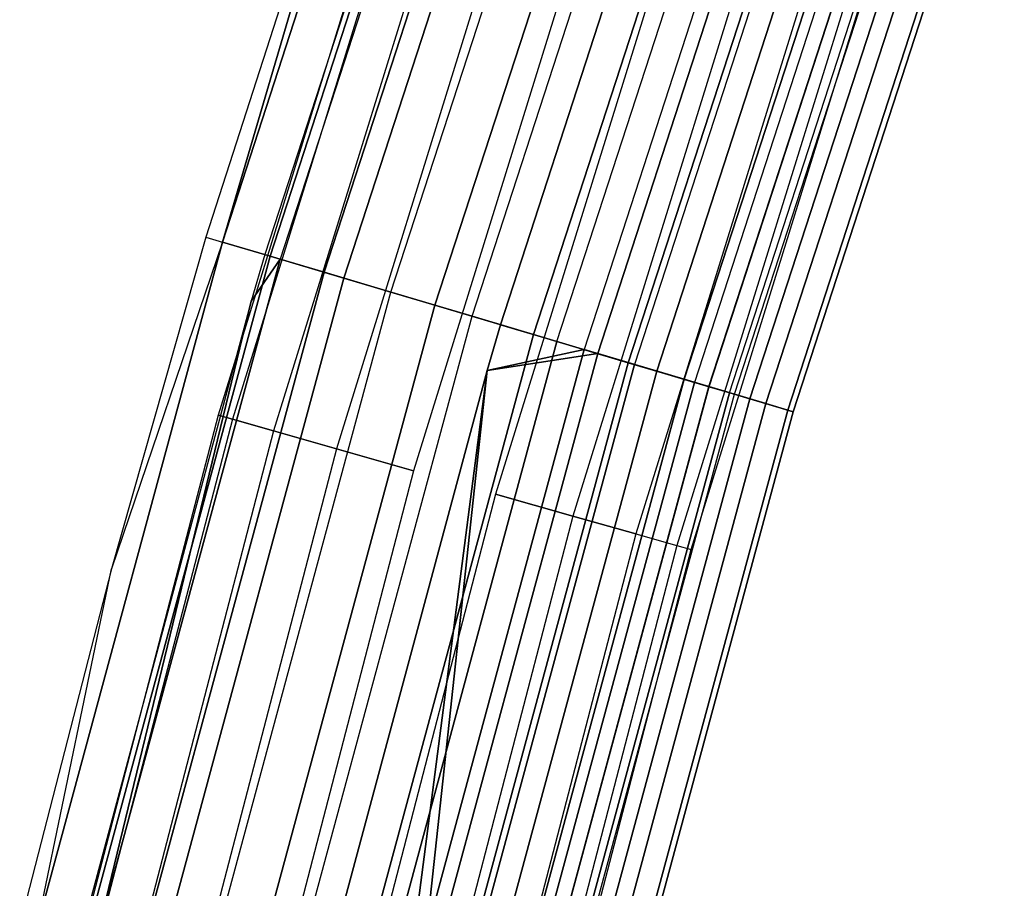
# Model space of a CAD drawing. Extents: x -176 to 176, y -176 to 176.
# Tile 78 of 208: x -112.22 to -104.22, y 27.62 to 34.69. Entities that reach past the tile are written whole.
import ezdxf

# ---------------------------------------------------------------- set-up
doc = ezdxf.new("R2010")
doc.units = 0
doc.header["$LTSCALE"] = 25.4
doc.layers.get('0').update_dxf_attribs({"linetype": 'CONTINUOUS'})

# ---------------------------------------------------------------- blocks, each defined once
blk = doc.blocks.new('BIURKOWA_B_STL')
at = {"color": 0}
for p, q in [((-110.5748, 32.8797, 200.3257), (-108.7831, 38.394, 200.3257)), ((-110.5748, 32.8797, 200.3257), (-108.7831, 38.394, 200.3257)), ((-108.7831, 38.394, 1.6743), (-110.5748, 32.8797, 1.6743)), ((-108.7831, 38.394, 1.6743), (-110.5748, 32.8797, 1.6743)), ((-108.4439, 38.2742, 2.5), (-110.23, 32.7772, 2.5)), ((-108.4439, 38.2742, 2.5), (-110.23, 32.7772, 2.5)), ((-108.4439, 38.2742, 199.5), (-110.23, 32.7772, 199.5)), ((-108.4439, 38.2742, 199.5), (-110.23, 32.7772, 199.5)), ((-110.1865, 32.7643, 201.0587), (-108.4011, 38.2591, 201.0587)), ((-110.1865, 32.7643, 201.0587), (-108.4011, 38.2591, 201.0587)), ((-108.4011, 38.2591, 0.9413), (-110.1865, 32.7643, 0.9413)), ((-108.4011, 38.2591, 0.9413), (-110.1865, 32.7643, 0.9413)), ((-108.3214, 38.231, 1.7908), (-110.1054, 32.7402, 1.7908)), ((-108.3214, 38.231, 1.7908), (-110.1054, 32.7402, 1.7908)), ((-108.3214, 38.231, 200.2092), (-110.1054, 32.7402, 200.2092)), ((-108.3214, 38.231, 200.2092), (-110.1054, 32.7402, 200.2092)), ((-109.7479, 32.6339, 1.1738), (-107.9696, 38.1068, 1.1738)), ((-109.7479, 32.6339, 1.1738), (-107.9696, 38.1068, 1.1738)), ((-107.9696, 38.1068, 200.8262), (-109.7479, 32.6339, 200.8262)), ((-107.9696, 38.1068, 200.8262), (-109.7479, 32.6339, 200.8262)), ((-109.5879, 32.5863, 201.6168), (-107.8122, 38.0513, 201.6168)), ((-109.5879, 32.5863, 201.6168), (-107.8122, 38.0513, 201.6168)), ((-107.8122, 38.0513, 0.3832), (-109.5879, 32.5863, 0.3832)), ((-107.8122, 38.0513, 0.3832), (-109.5879, 32.5863, 0.3832)), ((-109.0665, 38.0098, 199.5), (-110.7093, 32.9197, 199.5)), ((-109.0665, 38.0098, 199.5), (-110.7093, 32.9197, 199.5)), ((-109.0665, 38.0098, 2.5), (-110.7093, 32.9197, 2.5)), ((-109.0665, 38.0098, 2.5), (-110.7093, 32.9197, 2.5)), ((-110.5748, 32.8797, 200.3257), (-109.0665, 38.0098, 199.5)), ((-110.5748, 32.8797, 200.3257), (-109.0665, 38.0098, 199.5)), ((-109.0665, 38.0098, 2.5), (-110.5748, 32.8797, 1.6743)), ((-109.0665, 38.0098, 2.5), (-110.5748, 32.8797, 1.6743)), ((-109.2039, 32.4721, 0.7291), (-107.4344, 37.9179, 0.7291)), ((-109.2039, 32.4721, 0.7291), (-107.4344, 37.9179, 0.7291)), ((-109.2039, 32.4721, 201.2709), (-107.4344, 37.9179, 201.2709)), ((-109.2039, 32.4721, 201.2709), (-107.4344, 37.9179, 201.2709)), ((-108.8462, 32.3657, 201.9373), (-107.0825, 37.7938, 201.9373)), ((-108.8462, 32.3657, 201.9373), (-107.0825, 37.7938, 201.9373)), ((-107.0825, 37.7938, 0.0627), (-108.8462, 32.3657, 0.0627)), ((-107.0825, 37.7938, 0.0627), (-108.8462, 32.3657, 0.0627)), ((-108.544, 32.2759, 0.5146), (-106.7853, 37.6888, 0.5146)), ((-108.544, 32.2759, 0.5146), (-106.7853, 37.6888, 0.5146)), ((-108.544, 32.2759, 201.4854), (-106.7853, 37.6888, 201.4854)), ((-108.544, 32.2759, 201.4854), (-106.7853, 37.6888, 201.4854)), ((-108.313, 32.2072, 197), (-106.5579, 37.6086, 197)), ((-106.5579, 37.6086, 5), (-108.313, 32.2072, 5)), ((-106.5579, 37.6086, 4.5), (-108.313, 32.2072, 4.5)), ((-106.5579, 37.6086, 5), (-108.313, 32.2072, 5)), ((-106.5579, 37.6086, 4.5), (-108.313, 32.2072, 4.5)), ((-106.5579, 37.6086, 197.5), (-108.313, 32.2072, 197.5)), ((-108.313, 32.2072, 197), (-106.5579, 37.6086, 197)), ((-106.5579, 37.6086, 197.5), (-108.313, 32.2072, 197.5)), ((-108.0447, 32.1274, 201.9843), (-106.294, 37.5154, 201.9843)), ((-108.0447, 32.1274, 201.9843), (-106.294, 37.5154, 201.9843)), ((-106.294, 37.5154, 0.0157), (-108.0447, 32.1274, 0.0157)), ((-106.294, 37.5154, 0.0157), (-108.0447, 32.1274, 0.0157)), ((-107.8542, 32.0708, 0.5581), (-106.1066, 37.4493, 0.5581)), ((-107.8542, 32.0708, 0.5581), (-106.1066, 37.4493, 0.5581)), ((-107.8542, 32.0708, 201.4419), (-106.1066, 37.4493, 201.4419)), ((-107.8542, 32.0708, 201.4419), (-106.1066, 37.4493, 201.4419)), ((-105.8892, 37.3726, 4.37), (-107.6332, 32.005, 4.37)), ((-105.8892, 37.3726, 4.37), (-107.6332, 32.005, 4.37)), ((-105.8892, 37.3726, 197.63), (-107.6332, 32.005, 197.63)), ((-105.8892, 37.3726, 197.63), (-107.6332, 32.005, 197.63)), ((-107.5215, 31.9718, 197.1403), (-105.7793, 37.3338, 197.1403)), ((-107.5215, 31.9718, 197.1403), (-105.7793, 37.3338, 197.1403)), ((-105.7793, 37.3338, 4.8597), (-107.5215, 31.9718, 4.8597)), ((-105.7793, 37.3338, 4.8597), (-107.5215, 31.9718, 4.8597)), ((-107.2732, 31.898, 201.7524), (-105.5351, 37.2476, 201.7524)), ((-107.2732, 31.898, 201.7524), (-105.5351, 37.2476, 201.7524)), ((-105.5351, 37.2476, 0.2476), (-107.2732, 31.898, 0.2476)), ((-105.5351, 37.2476, 0.2476), (-107.2732, 31.898, 0.2476)), ((-105.4866, 37.2305, 0.854), (-107.224, 31.8834, 0.854)), ((-105.4866, 37.2305, 0.854), (-107.224, 31.8834, 0.854)), ((-105.4866, 37.2305, 201.146), (-107.224, 31.8834, 201.146)), ((-105.4866, 37.2305, 201.146), (-107.224, 31.8834, 201.146)), ((-105.3073, 37.1672, 3.997), (-107.0417, 31.8292, 3.997)), ((-105.3073, 37.1672, 3.997), (-107.0417, 31.8292, 3.997)), ((-107.0417, 31.8292, 198.003), (-105.3073, 37.1672, 198.003)), ((-107.0417, 31.8292, 198.003), (-105.3073, 37.1672, 198.003)), ((-106.8189, 31.7629, 197.5454), (-105.0881, 37.0898, 197.5454)), ((-106.8189, 31.7629, 197.5454), (-105.0881, 37.0898, 197.5454)), ((-105.0881, 37.0898, 4.4546), (-106.8189, 31.7629, 4.4546)), ((-105.0881, 37.0898, 4.4546), (-106.8189, 31.7629, 4.4546)), ((-105.0058, 37.0608, 1.3639), (-106.7353, 31.738, 1.3639)), ((-105.0058, 37.0608, 1.3639), (-106.7353, 31.738, 1.3639)), ((-105.0058, 37.0608, 200.6361), (-106.7353, 31.738, 200.6361)), ((-105.0058, 37.0608, 200.6361), (-106.7353, 31.738, 200.6361)), ((-106.6185, 31.7033, 201.2678), (-104.8909, 37.0203, 201.2678)), ((-106.6185, 31.7033, 201.2678), (-104.8909, 37.0203, 201.2678)), ((-104.8909, 37.0203, 0.7322), (-106.6185, 31.7033, 0.7322)), ((-104.8909, 37.0203, 0.7322), (-106.6185, 31.7033, 0.7322)), ((-106.6155, 31.7024, 3.4294), (-104.888, 37.0192, 3.4294)), ((-106.6155, 31.7024, 3.4294), (-104.888, 37.0192, 3.4294)), ((-106.6155, 31.7024, 198.5706), (-104.888, 37.0192, 198.5706)), ((-106.6155, 31.7024, 198.5706), (-104.888, 37.0192, 198.5706)), ((-106.4516, 31.6537, 2.0214), (-104.7268, 36.9623, 2.0214)), ((-106.4516, 31.6537, 2.0214), (-104.7268, 36.9623, 2.0214)), ((-106.4516, 31.6537, 199.9786), (-104.7268, 36.9623, 199.9786)), ((-106.4516, 31.6537, 199.9786), (-104.7268, 36.9623, 199.9786)), ((-106.4099, 31.6413, 2.7411), (-104.6857, 36.9478, 2.7411)), ((-106.4099, 31.6413, 2.7411), (-104.6857, 36.9478, 2.7411)), ((-106.4099, 31.6413, 199.2589), (-104.6857, 36.9478, 199.2589)), ((-106.4099, 31.6413, 199.2589), (-104.6857, 36.9478, 199.2589)), ((-106.284, 31.6038, 198.1699), (-104.5618, 36.9041, 198.1699)), ((-106.284, 31.6038, 198.1699), (-104.5618, 36.9041, 198.1699)), ((-104.5618, 36.9041, 3.8301), (-106.284, 31.6038, 3.8301)), ((-104.5618, 36.9041, 3.8301), (-106.284, 31.6038, 3.8301)), ((-106.154, 31.5652, 200.5847), (-104.4339, 36.859, 200.5847)), ((-106.154, 31.5652, 200.5847), (-104.4339, 36.859, 200.5847)), ((-104.4339, 36.859, 1.4153), (-106.154, 31.5652, 1.4153)), ((-104.4339, 36.859, 1.4153), (-106.154, 31.5652, 1.4153)), ((-105.9767, 31.5125, 198.9437), (-104.2596, 36.7974, 198.9437)), ((-105.9767, 31.5125, 198.9437), (-104.2596, 36.7974, 198.9437)), ((-104.2596, 36.7974, 3.0563), (-105.9767, 31.5125, 3.0563)), ((-104.2596, 36.7974, 3.0563), (-105.9767, 31.5125, 3.0563)), ((-105.9317, 31.4991, 199.7799), (-104.2153, 36.7818, 199.7799)), ((-105.9317, 31.4991, 199.7799), (-104.2153, 36.7818, 199.7799)), ((-104.2153, 36.7818, 2.2201), (-105.9317, 31.4991, 2.2201)), ((-104.2153, 36.7818, 2.2201), (-105.9317, 31.4991, 2.2201)), ((-109.0385, 36.546, 199.5), (-110.6099, 31.4712, 199.5)), ((-109.0385, 36.546, 199.5), (-110.6099, 31.4712, 199.5)), ((-109.0385, 36.546, 2.5), (-110.6099, 31.4712, 2.5)), ((-109.0385, 36.546, 2.5), (-110.6099, 31.4712, 2.5)), ((-108.9241, 36.5077, 200.184), (-110.4939, 31.4382, 200.184)), ((-108.9241, 36.5077, 200.184), (-110.4939, 31.4382, 200.184)), ((-108.9241, 36.5077, 198.816), (-110.4939, 31.4382, 198.816)), ((-108.9241, 36.5077, 198.816), (-110.4939, 31.4382, 198.816)), ((-108.9241, 36.5077, 3.184), (-110.4939, 31.4382, 3.184)), ((-108.9241, 36.5077, 3.184), (-110.4939, 31.4382, 3.184)), ((-108.9241, 36.5077, 1.816), (-110.4939, 31.4382, 1.816)), ((-108.9241, 36.5077, 1.816), (-110.4939, 31.4382, 1.816)), ((-108.5948, 36.3973, 200.7856), (-110.1599, 31.3432, 200.7856)), ((-108.5948, 36.3973, 200.7856), (-110.1599, 31.3432, 200.7856)), ((-108.5948, 36.3973, 198.2144), (-110.1599, 31.3432, 198.2144)), ((-108.5948, 36.3973, 198.2144), (-110.1599, 31.3432, 198.2144)), ((-108.5948, 36.3973, 3.7856), (-110.1599, 31.3432, 3.7856)), ((-108.5948, 36.3973, 3.7856), (-110.1599, 31.3432, 3.7856)), ((-108.5948, 36.3973, 1.2144), (-110.1599, 31.3432, 1.2144)), ((-108.5948, 36.3973, 1.2144), (-110.1599, 31.3432, 1.2144)), ((-108.0903, 36.2282, 201.2321), (-109.6481, 31.1976, 201.2321)), ((-108.0903, 36.2282, 201.2321), (-109.6481, 31.1976, 201.2321)), ((-108.0903, 36.2282, 197.7679), (-109.6481, 31.1976, 197.7679)), ((-108.0903, 36.2282, 197.7679), (-109.6481, 31.1976, 197.7679)), ((-108.0903, 36.2282, 4.2321), (-109.6481, 31.1976, 4.2321)), ((-108.0903, 36.2282, 4.2321), (-109.6481, 31.1976, 4.2321)), ((-108.0903, 36.2282, 0.7679), (-109.6481, 31.1976, 0.7679)), ((-108.0903, 36.2282, 0.7679), (-109.6481, 31.1976, 0.7679)), ((-107.4714, 36.0208, 201.4696), (-109.0203, 31.019, 201.4696)), ((-107.4714, 36.0208, 197.5304), (-109.0203, 31.019, 197.5304)), ((-107.4714, 36.0208, 197.5304), (-109.0203, 31.019, 197.5304)), ((-107.4714, 36.0208, 201.4696), (-109.0203, 31.019, 201.4696)), ((-107.4714, 36.0208, 4.4696), (-109.0203, 31.019, 4.4696)), ((-107.4714, 36.0208, 0.5304), (-109.0203, 31.019, 0.5304)), ((-107.4714, 36.0208, 0.5304), (-109.0203, 31.019, 0.5304)), ((-107.4714, 36.0208, 4.4696), (-109.0203, 31.019, 4.4696)), ((-106.8129, 35.8001, 201.4696), (-108.3523, 30.8289, 201.4696)), ((-106.8129, 35.8001, 197.5304), (-108.3523, 30.8289, 197.5304)), ((-106.8129, 35.8001, 197.5304), (-108.3523, 30.8289, 197.5304)), ((-106.8129, 35.8001, 201.4696), (-108.3523, 30.8289, 201.4696)), ((-106.8129, 35.8001, 4.4696), (-108.3523, 30.8289, 4.4696)), ((-106.8129, 35.8001, 0.5304), (-108.3523, 30.8289, 0.5304)), ((-106.8129, 35.8001, 0.5304), (-108.3523, 30.8289, 0.5304)), ((-106.8129, 35.8001, 4.4696), (-108.3523, 30.8289, 4.4696)), ((-106.194, 35.5926, 201.2321), (-107.7245, 30.6503, 201.2321)), ((-106.194, 35.5926, 201.2321), (-107.7245, 30.6503, 201.2321)), ((-106.194, 35.5926, 197.7679), (-107.7245, 30.6503, 197.7679)), ((-106.194, 35.5926, 197.7679), (-107.7245, 30.6503, 197.7679)), ((-106.194, 35.5926, 4.2321), (-107.7245, 30.6503, 4.2321)), ((-106.194, 35.5926, 4.2321), (-107.7245, 30.6503, 4.2321)), ((-106.194, 35.5926, 0.7679), (-107.7245, 30.6503, 0.7679)), ((-106.194, 35.5926, 0.7679), (-107.7245, 30.6503, 0.7679)), ((-105.6895, 35.4235, 200.7856), (-107.2127, 30.5046, 200.7856)), ((-105.6895, 35.4235, 200.7856), (-107.2127, 30.5046, 200.7856)), ((-105.6895, 35.4235, 198.2144), (-107.2127, 30.5046, 198.2144)), ((-105.6895, 35.4235, 198.2144), (-107.2127, 30.5046, 198.2144)), ((-105.6895, 35.4235, 3.7856), (-107.2127, 30.5046, 3.7856)), ((-105.6895, 35.4235, 3.7856), (-107.2127, 30.5046, 3.7856)), ((-105.6895, 35.4235, 1.2144), (-107.2127, 30.5046, 1.2144)), ((-105.6895, 35.4235, 1.2144), (-107.2127, 30.5046, 1.2144)), ((-105.3602, 35.3132, 200.184), (-106.8787, 30.4096, 200.184)), ((-105.3602, 35.3132, 200.184), (-106.8787, 30.4096, 200.184)), ((-105.3602, 35.3132, 198.816), (-106.8787, 30.4096, 198.816)), ((-105.3602, 35.3132, 198.816), (-106.8787, 30.4096, 198.816)), ((-105.3602, 35.3132, 3.184), (-106.8787, 30.4096, 3.184)), ((-105.3602, 35.3132, 3.184), (-106.8787, 30.4096, 3.184)), ((-105.3602, 35.3132, 1.816), (-106.8787, 30.4096, 1.816)), ((-105.3602, 35.3132, 1.816), (-106.8787, 30.4096, 1.816)), ((-106.7626, 30.3766, 199.5), (-105.2458, 35.2748, 199.5)), ((-106.7626, 30.3766, 199.5), (-105.2458, 35.2748, 199.5)), ((-106.7626, 30.3766, 2.5), (-105.2458, 35.2748, 2.5)), ((-106.7626, 30.3766, 2.5), (-105.2458, 35.2748, 2.5)), ((-110.7093, 32.9197, 199.5), (-111.476, 30.2216, 199.5)), ((-110.7093, 32.9197, 199.5), (-111.476, 30.2216, 199.5)), ((-110.7093, 32.9197, 2.5), (-111.476, 30.2216, 2.5)), ((-110.7093, 32.9197, 2.5), (-111.476, 30.2216, 2.5)), ((-110.7093, 32.9197, 199.5), (-110.5748, 32.8797, 200.3257)), ((-110.7093, 32.9197, 199.5), (-110.5748, 32.8797, 200.3257)), ((-110.7093, 32.9197, 199.5), (-110.7093, 32.9197, 2.5)), ((-110.7093, 32.9197, 199.5), (-110.7093, 32.9197, 2.5)), ((-110.7093, 32.9197, 2.5), (-110.5748, 32.8797, 1.6743)), ((-110.7093, 32.9197, 2.5), (-110.5748, 32.8797, 1.6743)), ((-110.5748, 32.8797, 200.3257), (-112.0872, 27.2825, 200.3257)), ((-110.5748, 32.8797, 200.3257), (-112.0872, 27.2825, 200.3257)), ((-112.0872, 27.2825, 1.6743), (-110.5748, 32.8797, 1.6743)), ((-112.0872, 27.2825, 1.6743), (-110.5748, 32.8797, 1.6743)), ((-110.5748, 32.8797, 200.3257), (-111.476, 30.2216, 199.5)), ((-110.5748, 32.8797, 200.3257), (-111.476, 30.2216, 199.5)), ((-110.5748, 32.8797, 1.6743), (-111.476, 30.2216, 2.5)), ((-110.5748, 32.8797, 1.6743), (-111.476, 30.2216, 2.5)), ((-110.5748, 32.8797, 200.3257), (-110.1865, 32.7643, 201.0587)), ((-110.5748, 32.8797, 200.3257), (-110.1865, 32.7643, 201.0587)), ((-110.1865, 32.7643, 0.9413), (-110.5748, 32.8797, 1.6743)), ((-110.1865, 32.7643, 0.9413), (-110.5748, 32.8797, 1.6743)), ((-110.1865, 32.7643, 201.0587), (-111.6935, 27.1866, 201.0587)), ((-110.1865, 32.7643, 201.0587), (-111.6935, 27.1866, 201.0587)), ((-111.6935, 27.1866, 0.9413), (-110.1865, 32.7643, 0.9413)), ((-111.6935, 27.1866, 0.9413), (-110.1865, 32.7643, 0.9413)), ((-110.23, 32.7772, 2.5), (-110.3417, 32.3992, 2.5)), ((-110.23, 32.7772, 2.5), (-110.3417, 32.3992, 2.5)), ((-110.23, 32.7772, 199.5), (-110.3417, 32.3992, 199.5)), ((-110.23, 32.7772, 199.5), (-110.3417, 32.3992, 199.5)), ((-110.23, 32.7772, 2.5), (-110.1054, 32.7402, 1.7908)), ((-110.23, 32.7772, 2.5), (-110.1054, 32.7402, 1.7908)), ((-110.23, 32.7772, 2.5), (-110.23, 32.7772, 199.5)), ((-110.23, 32.7772, 2.5), (-110.23, 32.7772, 199.5)), ((-110.23, 32.7772, 199.5), (-110.1054, 32.7402, 200.2092)), ((-110.23, 32.7772, 199.5), (-110.1054, 32.7402, 200.2092)), ((-110.1865, 32.7643, 201.0587), (-109.5879, 32.5863, 201.6168)), ((-110.1865, 32.7643, 201.0587), (-109.5879, 32.5863, 201.6168)), ((-109.5879, 32.5863, 0.3832), (-110.1865, 32.7643, 0.9413)), ((-109.5879, 32.5863, 0.3832), (-110.1865, 32.7643, 0.9413)), ((-111.6114, 27.1666, 1.7908), (-110.1054, 32.7402, 1.7908)), ((-111.6114, 27.1666, 1.7908), (-110.1054, 32.7402, 1.7908)), ((-110.1054, 32.7402, 200.2092), (-111.6114, 27.1666, 200.2092)), ((-110.1054, 32.7402, 200.2092), (-111.6114, 27.1666, 200.2092)), ((-110.3417, 32.3992, 2.5), (-110.1054, 32.7402, 1.7908)), ((-110.3417, 32.3992, 2.5), (-110.1054, 32.7402, 1.7908)), ((-110.1054, 32.7402, 200.2092), (-110.3417, 32.3992, 199.5)), ((-110.1054, 32.7402, 200.2092), (-110.3417, 32.3992, 199.5)), ((-109.7479, 32.6339, 1.1738), (-110.1054, 32.7402, 1.7908)), ((-109.7479, 32.6339, 1.1738), (-110.1054, 32.7402, 1.7908)), ((-110.1054, 32.7402, 200.2092), (-109.7479, 32.6339, 200.8262)), ((-110.1054, 32.7402, 200.2092), (-109.7479, 32.6339, 200.8262)), ((-109.7479, 32.6339, 1.1738), (-111.2489, 27.0784, 1.1738)), ((-109.7479, 32.6339, 1.1738), (-111.2489, 27.0784, 1.1738)), ((-111.2489, 27.0784, 200.8262), (-109.7479, 32.6339, 200.8262)), ((-111.2489, 27.0784, 200.8262), (-109.7479, 32.6339, 200.8262)), ((-109.7479, 32.6339, 1.1738), (-109.2039, 32.4721, 0.7291)), ((-109.7479, 32.6339, 1.1738), (-109.2039, 32.4721, 0.7291)), ((-109.2039, 32.4721, 201.2709), (-109.7479, 32.6339, 200.8262)), ((-109.2039, 32.4721, 201.2709), (-109.7479, 32.6339, 200.8262)), ((-109.5879, 32.5863, 201.6168), (-111.0867, 27.0389, 201.6168)), ((-109.5879, 32.5863, 201.6168), (-111.0867, 27.0389, 201.6168)), ((-111.0867, 27.0389, 0.3832), (-109.5879, 32.5863, 0.3832)), ((-111.0867, 27.0389, 0.3832), (-109.5879, 32.5863, 0.3832)), ((-109.5879, 32.5863, 201.6168), (-108.8462, 32.3657, 201.9373)), ((-109.5879, 32.5863, 201.6168), (-108.8462, 32.3657, 201.9373)), ((-108.8462, 32.3657, 0.0627), (-109.5879, 32.5863, 0.3832)), ((-108.8462, 32.3657, 0.0627), (-109.5879, 32.5863, 0.3832)), ((-110.6975, 26.9442, 0.7291), (-109.2039, 32.4721, 0.7291)), ((-110.6975, 26.9442, 0.7291), (-109.2039, 32.4721, 0.7291)), ((-110.6975, 26.9442, 201.2709), (-109.2039, 32.4721, 201.2709)), ((-110.6975, 26.9442, 201.2709), (-109.2039, 32.4721, 201.2709)), ((-109.2039, 32.4721, 0.7291), (-108.544, 32.2759, 0.5146)), ((-109.2039, 32.4721, 0.7291), (-108.544, 32.2759, 0.5146)), ((-108.544, 32.2759, 201.4854), (-109.2039, 32.4721, 201.2709)), ((-108.544, 32.2759, 201.4854), (-109.2039, 32.4721, 201.2709)), ((-110.3417, 32.3992, 2.5), (-111.7376, 27.1974, 2.5)), ((-110.3417, 32.3992, 2.5), (-111.7376, 27.1974, 2.5)), ((-110.3417, 32.3992, 199.5), (-111.7376, 27.1974, 199.5)), ((-110.3417, 32.3992, 199.5), (-111.7376, 27.1974, 199.5)), ((-111.6114, 27.1666, 1.7908), (-110.3417, 32.3992, 2.5)), ((-111.6114, 27.1666, 1.7908), (-110.3417, 32.3992, 2.5)), ((-110.3417, 32.3992, 199.5), (-111.6114, 27.1666, 200.2092)), ((-110.3417, 32.3992, 199.5), (-111.6114, 27.1666, 200.2092)), ((-110.3417, 32.3992, 2.5), (-110.3417, 32.3992, 199.5)), ((-110.3417, 32.3992, 2.5), (-110.3417, 32.3992, 199.5)), ((-108.8462, 32.3657, 201.9373), (-110.3349, 26.856, 201.9373)), ((-108.8462, 32.3657, 201.9373), (-110.3349, 26.856, 201.9373)), ((-110.3349, 26.856, 0.0627), (-108.8462, 32.3657, 0.0627)), ((-110.3349, 26.856, 0.0627), (-108.8462, 32.3657, 0.0627)), ((-108.8462, 32.3657, 201.9373), (-108.0447, 32.1274, 201.9843)), ((-108.8462, 32.3657, 201.9373), (-108.0447, 32.1274, 201.9843)), ((-108.0447, 32.1274, 0.0157), (-108.8462, 32.3657, 0.0627)), ((-108.0447, 32.1274, 0.0157), (-108.8462, 32.3657, 0.0627)), ((-110.0286, 26.7814, 0.5146), (-108.544, 32.2759, 0.5146)), ((-110.0286, 26.7814, 0.5146), (-108.544, 32.2759, 0.5146)), ((-110.0286, 26.7814, 201.4854), (-108.544, 32.2759, 201.4854)), ((-110.0286, 26.7814, 201.4854), (-108.544, 32.2759, 201.4854)), ((-108.544, 32.2759, 0.5146), (-107.8542, 32.0708, 0.5581)), ((-108.544, 32.2759, 0.5146), (-107.8542, 32.0708, 0.5581)), ((-107.8542, 32.0708, 201.4419), (-108.544, 32.2759, 201.4854)), ((-107.8542, 32.0708, 201.4419), (-108.544, 32.2759, 201.4854)), ((-108.4227, 31.8358, 197), (-108.313, 32.2072, 197)), ((-108.313, 32.2072, 5), (-108.4227, 31.8358, 5)), ((-108.313, 32.2072, 4.5), (-108.4227, 31.8358, 4.5)), ((-108.313, 32.2072, 5), (-108.4227, 31.8358, 5)), ((-108.313, 32.2072, 4.5), (-108.4227, 31.8358, 4.5)), ((-108.313, 32.2072, 197.5), (-108.4227, 31.8358, 197.5)), ((-108.4227, 31.8358, 197), (-108.313, 32.2072, 197)), ((-108.313, 32.2072, 197.5), (-108.4227, 31.8358, 197.5)), ((-108.313, 32.2072, 197), (-107.5215, 31.9718, 197.1403)), ((-108.313, 32.2072, 197), (-107.5215, 31.9718, 197.1403)), ((-108.313, 32.2072, 5), (-107.5215, 31.9718, 4.8597)), ((-108.313, 32.2072, 5), (-107.5215, 31.9718, 4.8597)), ((-108.313, 32.2072, 4.5), (-108.313, 32.2072, 5)), ((-108.313, 32.2072, 4.5), (-108.313, 32.2072, 5)), ((-108.313, 32.2072, 4.5), (-107.6332, 32.005, 4.37)), ((-108.313, 32.2072, 4.5), (-107.6332, 32.005, 4.37)), ((-108.313, 32.2072, 197.5), (-107.6332, 32.005, 197.63)), ((-108.313, 32.2072, 197.5), (-107.6332, 32.005, 197.63)), ((-108.313, 32.2072, 197), (-108.313, 32.2072, 197.5)), ((-108.313, 32.2072, 197), (-108.313, 32.2072, 197.5)), ((-108.0447, 32.1274, 201.9843), (-109.5224, 26.6582, 201.9843)), ((-108.0447, 32.1274, 201.9843), (-109.5224, 26.6582, 201.9843)), ((-109.5224, 26.6582, 0.0157), (-108.0447, 32.1274, 0.0157)), ((-109.5224, 26.6582, 0.0157), (-108.0447, 32.1274, 0.0157)), ((-108.0447, 32.1274, 201.9843), (-107.2732, 31.898, 201.7524)), ((-108.0447, 32.1274, 201.9843), (-107.2732, 31.898, 201.7524)), ((-107.2732, 31.898, 0.2476), (-108.0447, 32.1274, 0.0157)), ((-107.2732, 31.898, 0.2476), (-108.0447, 32.1274, 0.0157)), ((-109.3293, 26.6112, 0.5581), (-107.8542, 32.0708, 0.5581)), ((-109.3293, 26.6112, 0.5581), (-107.8542, 32.0708, 0.5581)), ((-107.8542, 32.0708, 201.4419), (-109.3293, 26.6112, 201.4419)), ((-107.8542, 32.0708, 201.4419), (-109.3293, 26.6112, 201.4419)), ((-107.8542, 32.0708, 0.5581), (-107.224, 31.8834, 0.854)), ((-107.8542, 32.0708, 0.5581), (-107.224, 31.8834, 0.854)), ((-107.8542, 32.0708, 201.4419), (-107.224, 31.8834, 201.146)), ((-107.8542, 32.0708, 201.4419), (-107.224, 31.8834, 201.146)), ((-107.6332, 32.005, 4.37), (-109.1053, 26.5567, 4.37)), ((-107.6332, 32.005, 4.37), (-109.1053, 26.5567, 4.37)), ((-109.1053, 26.5567, 197.63), (-107.6332, 32.005, 197.63)), ((-109.1053, 26.5567, 197.63), (-107.6332, 32.005, 197.63)), ((-107.5215, 31.9718, 197.1403), (-108.9921, 26.5291, 197.1403)), ((-107.5215, 31.9718, 197.1403), (-108.9921, 26.5291, 197.1403)), ((-108.9921, 26.5291, 4.8597), (-107.5215, 31.9718, 4.8597)), ((-108.9921, 26.5291, 4.8597), (-107.5215, 31.9718, 4.8597)), ((-107.6332, 32.005, 4.37), (-108.4227, 31.8358, 4.5)), ((-107.6332, 32.005, 4.37), (-108.4227, 31.8358, 4.5)), ((-108.4227, 31.8358, 197.5), (-107.6332, 32.005, 197.63)), ((-108.4227, 31.8358, 197.5), (-107.6332, 32.005, 197.63)), ((-107.5215, 31.9718, 197.1403), (-108.4227, 31.8358, 197)), ((-107.5215, 31.9718, 197.1403), (-108.4227, 31.8358, 197)), ((-108.4227, 31.8358, 5), (-107.5215, 31.9718, 4.8597)), ((-108.4227, 31.8358, 5), (-107.5215, 31.9718, 4.8597)), ((-107.6332, 32.005, 4.37), (-107.0417, 31.8292, 3.997)), ((-107.6332, 32.005, 4.37), (-107.0417, 31.8292, 3.997)), ((-107.0417, 31.8292, 198.003), (-107.6332, 32.005, 197.63)), ((-107.0417, 31.8292, 198.003), (-107.6332, 32.005, 197.63)), ((-106.8189, 31.7629, 197.5454), (-107.5215, 31.9718, 197.1403)), ((-106.8189, 31.7629, 197.5454), (-107.5215, 31.9718, 197.1403)), ((-107.5215, 31.9718, 4.8597), (-106.8189, 31.7629, 4.4546)), ((-107.5215, 31.9718, 4.8597), (-106.8189, 31.7629, 4.4546)), ((-107.2732, 31.898, 201.7524), (-108.7404, 26.4679, 201.7524)), ((-107.2732, 31.898, 201.7524), (-108.7404, 26.4679, 201.7524)), ((-108.7404, 26.4679, 0.2476), (-107.2732, 31.898, 0.2476)), ((-108.7404, 26.4679, 0.2476), (-107.2732, 31.898, 0.2476)), ((-108.6905, 26.4557, 0.854), (-107.224, 31.8834, 0.854)), ((-108.6905, 26.4557, 0.854), (-107.224, 31.8834, 0.854)), ((-107.224, 31.8834, 201.146), (-108.6905, 26.4557, 201.146)), ((-107.224, 31.8834, 201.146), (-108.6905, 26.4557, 201.146)), ((-107.2732, 31.898, 201.7524), (-106.6185, 31.7033, 201.2678)), ((-107.2732, 31.898, 201.7524), (-106.6185, 31.7033, 201.2678)), ((-106.6185, 31.7033, 0.7322), (-107.2732, 31.898, 0.2476)), ((-106.6185, 31.7033, 0.7322), (-107.2732, 31.898, 0.2476)), ((-106.7353, 31.738, 1.3639), (-107.224, 31.8834, 0.854)), ((-106.7353, 31.738, 1.3639), (-107.224, 31.8834, 0.854)), ((-107.224, 31.8834, 201.146), (-106.7353, 31.738, 200.6361)), ((-107.224, 31.8834, 201.146), (-106.7353, 31.738, 200.6361)), ((-109.7944, 26.7244, 197), (-108.4227, 31.8358, 197)), ((-108.4227, 31.8358, 5), (-109.7944, 26.7244, 5)), ((-108.4227, 31.8358, 4.5), (-109.7944, 26.7244, 4.5)), ((-108.4227, 31.8358, 5), (-109.7944, 26.7244, 5)), ((-108.4227, 31.8358, 4.5), (-109.7944, 26.7244, 4.5)), ((-108.4227, 31.8358, 197.5), (-109.7944, 26.7244, 197.5)), ((-109.7944, 26.7244, 197), (-108.4227, 31.8358, 197)), ((-108.4227, 31.8358, 197.5), (-109.7944, 26.7244, 197.5)), ((-108.4227, 31.8358, 4.5), (-109.1053, 26.5567, 4.37)), ((-108.4227, 31.8358, 4.5), (-109.1053, 26.5567, 4.37)), ((-109.1053, 26.5567, 197.63), (-108.4227, 31.8358, 197.5)), ((-109.1053, 26.5567, 197.63), (-108.4227, 31.8358, 197.5)), ((-108.4227, 31.8358, 197), (-108.9921, 26.5291, 197.1403)), ((-108.4227, 31.8358, 197), (-108.9921, 26.5291, 197.1403)), ((-108.9921, 26.5291, 4.8597), (-108.4227, 31.8358, 5)), ((-108.9921, 26.5291, 4.8597), (-108.4227, 31.8358, 5)), ((-108.5058, 26.4107, 3.997), (-107.0417, 31.8292, 3.997)), ((-108.5058, 26.4107, 3.997), (-107.0417, 31.8292, 3.997)), ((-107.0417, 31.8292, 198.003), (-108.5058, 26.4107, 198.003)), ((-107.0417, 31.8292, 198.003), (-108.5058, 26.4107, 198.003)), ((-108.4227, 31.8358, 4.5), (-108.4227, 31.8358, 5)), ((-108.4227, 31.8358, 4.5), (-108.4227, 31.8358, 5)), ((-108.4227, 31.8358, 197), (-108.4227, 31.8358, 197.5)), ((-108.4227, 31.8358, 197), (-108.4227, 31.8358, 197.5)), ((-106.6155, 31.7024, 3.4294), (-107.0417, 31.8292, 3.997)), ((-106.6155, 31.7024, 3.4294), (-107.0417, 31.8292, 3.997)), ((-107.0417, 31.8292, 198.003), (-106.6155, 31.7024, 198.5706)), ((-107.0417, 31.8292, 198.003), (-106.6155, 31.7024, 198.5706)), ((-106.8189, 31.7629, 197.5454), (-108.2799, 26.3557, 197.5454)), ((-106.8189, 31.7629, 197.5454), (-108.2799, 26.3557, 197.5454)), ((-108.2799, 26.3557, 4.4546), (-106.8189, 31.7629, 4.4546)), ((-108.2799, 26.3557, 4.4546), (-106.8189, 31.7629, 4.4546)), ((-106.7353, 31.738, 1.3639), (-108.1951, 26.3351, 1.3639)), ((-106.7353, 31.738, 1.3639), (-108.1951, 26.3351, 1.3639)), ((-108.1951, 26.3351, 200.6361), (-106.7353, 31.738, 200.6361)), ((-108.1951, 26.3351, 200.6361), (-106.7353, 31.738, 200.6361)), ((-106.284, 31.6038, 198.1699), (-106.8189, 31.7629, 197.5454)), ((-106.284, 31.6038, 198.1699), (-106.8189, 31.7629, 197.5454)), ((-106.8189, 31.7629, 4.4546), (-106.284, 31.6038, 3.8301)), ((-106.8189, 31.7629, 4.4546), (-106.284, 31.6038, 3.8301)), ((-106.4516, 31.6537, 2.0214), (-106.7353, 31.738, 1.3639)), ((-106.4516, 31.6537, 2.0214), (-106.7353, 31.738, 1.3639)), ((-106.4516, 31.6537, 199.9786), (-106.7353, 31.738, 200.6361)), ((-106.4516, 31.6537, 199.9786), (-106.7353, 31.738, 200.6361)), ((-106.6185, 31.7033, 201.2678), (-108.0768, 26.3063, 201.2678)), ((-106.6185, 31.7033, 201.2678), (-108.0768, 26.3063, 201.2678)), ((-108.0768, 26.3063, 0.7322), (-106.6185, 31.7033, 0.7322)), ((-108.0768, 26.3063, 0.7322), (-106.6185, 31.7033, 0.7322)), ((-108.0737, 26.3056, 3.4294), (-106.6155, 31.7024, 3.4294)), ((-108.0737, 26.3056, 3.4294), (-106.6155, 31.7024, 3.4294)), ((-108.0737, 26.3056, 198.5706), (-106.6155, 31.7024, 198.5706)), ((-108.0737, 26.3056, 198.5706), (-106.6155, 31.7024, 198.5706)), ((-106.4516, 31.6537, 2.0214), (-107.9076, 26.2651, 2.0214)), ((-106.4516, 31.6537, 2.0214), (-107.9076, 26.2651, 2.0214)), ((-107.9076, 26.2651, 199.9786), (-106.4516, 31.6537, 199.9786)), ((-107.9076, 26.2651, 199.9786), (-106.4516, 31.6537, 199.9786)), ((-107.8653, 26.2548, 2.7411), (-106.4099, 31.6413, 2.7411)), ((-107.8653, 26.2548, 2.7411), (-106.4099, 31.6413, 2.7411)), ((-107.8653, 26.2548, 199.2589), (-106.4099, 31.6413, 199.2589)), ((-107.8653, 26.2548, 199.2589), (-106.4099, 31.6413, 199.2589)), ((-106.6185, 31.7033, 201.2678), (-106.154, 31.5652, 200.5847)), ((-106.6185, 31.7033, 201.2678), (-106.154, 31.5652, 200.5847)), ((-106.154, 31.5652, 1.4153), (-106.6185, 31.7033, 0.7322)), ((-106.154, 31.5652, 1.4153), (-106.6185, 31.7033, 0.7322)), ((-106.4099, 31.6413, 2.7411), (-106.6155, 31.7024, 3.4294)), ((-106.4099, 31.6413, 2.7411), (-106.6155, 31.7024, 3.4294)), ((-106.6155, 31.7024, 198.5706), (-106.4099, 31.6413, 199.2589)), ((-106.6155, 31.7024, 198.5706), (-106.4099, 31.6413, 199.2589)), ((-106.4516, 31.6537, 2.0214), (-106.4099, 31.6413, 2.7411)), ((-106.4516, 31.6537, 2.0214), (-106.4099, 31.6413, 2.7411)), ((-106.4099, 31.6413, 199.2589), (-106.4516, 31.6537, 199.9786)), ((-106.4099, 31.6413, 199.2589), (-106.4516, 31.6537, 199.9786)), ((-106.284, 31.6038, 198.1699), (-107.7376, 26.2238, 198.1699)), ((-106.284, 31.6038, 198.1699), (-107.7376, 26.2238, 198.1699)), ((-107.7376, 26.2238, 3.8301), (-106.284, 31.6038, 3.8301)), ((-107.7376, 26.2238, 3.8301), (-106.284, 31.6038, 3.8301)), ((-106.154, 31.5652, 200.5847), (-107.6059, 26.1917, 200.5847)), ((-106.154, 31.5652, 200.5847), (-107.6059, 26.1917, 200.5847)), ((-107.6059, 26.1917, 1.4153), (-106.154, 31.5652, 1.4153)), ((-107.6059, 26.1917, 1.4153), (-106.154, 31.5652, 1.4153)), ((-105.9767, 31.5125, 198.9437), (-106.284, 31.6038, 198.1699)), ((-105.9767, 31.5125, 198.9437), (-106.284, 31.6038, 198.1699)), ((-106.284, 31.6038, 3.8301), (-105.9767, 31.5125, 3.0563)), ((-106.284, 31.6038, 3.8301), (-105.9767, 31.5125, 3.0563)), ((-106.154, 31.5652, 200.5847), (-105.9317, 31.4991, 199.7799)), ((-106.154, 31.5652, 200.5847), (-105.9317, 31.4991, 199.7799)), ((-105.9317, 31.4991, 2.2201), (-106.154, 31.5652, 1.4153)), ((-105.9317, 31.4991, 2.2201), (-106.154, 31.5652, 1.4153)), ((-105.9767, 31.5125, 198.9437), (-107.4262, 26.148, 198.9437)), ((-105.9767, 31.5125, 198.9437), (-107.4262, 26.148, 198.9437)), ((-107.4262, 26.148, 3.0563), (-105.9767, 31.5125, 3.0563)), ((-107.4262, 26.148, 3.0563), (-105.9767, 31.5125, 3.0563)), ((-105.9317, 31.4991, 199.7799), (-107.3806, 26.1369, 199.7799)), ((-105.9317, 31.4991, 199.7799), (-107.3806, 26.1369, 199.7799)), ((-107.3806, 26.1369, 2.2201), (-105.9317, 31.4991, 2.2201)), ((-107.3806, 26.1369, 2.2201), (-105.9317, 31.4991, 2.2201)), ((-105.9317, 31.4991, 199.7799), (-105.9767, 31.5125, 198.9437)), ((-105.9317, 31.4991, 199.7799), (-105.9767, 31.5125, 198.9437)), ((-105.9767, 31.5125, 3.0563), (-105.9317, 31.4991, 2.2201)), ((-105.9767, 31.5125, 3.0563), (-105.9317, 31.4991, 2.2201)), ((-110.6099, 31.4712, 199.5), (-111.9454, 26.3293, 199.5)), ((-110.6099, 31.4712, 199.5), (-111.9454, 26.3293, 199.5)), ((-110.6099, 31.4712, 2.5), (-111.9454, 26.3293, 2.5)), ((-110.6099, 31.4712, 2.5), (-111.9454, 26.3293, 2.5)), ((-110.4939, 31.4382, 200.184), (-111.828, 26.3017, 200.184)), ((-110.4939, 31.4382, 200.184), (-111.828, 26.3017, 200.184)), ((-110.4939, 31.4382, 198.816), (-111.828, 26.3017, 198.816)), ((-110.4939, 31.4382, 198.816), (-111.828, 26.3017, 198.816)), ((-110.4939, 31.4382, 3.184), (-111.828, 26.3017, 3.184)), ((-110.4939, 31.4382, 3.184), (-111.828, 26.3017, 3.184)), ((-110.4939, 31.4382, 1.816), (-111.828, 26.3017, 1.816)), ((-110.4939, 31.4382, 1.816), (-111.828, 26.3017, 1.816)), ((-110.6099, 31.4712, 199.5), (-110.4939, 31.4382, 200.184)), ((-110.6099, 31.4712, 199.5), (-110.4939, 31.4382, 200.184)), ((-110.4939, 31.4382, 198.816), (-110.6099, 31.4712, 199.5)), ((-110.4939, 31.4382, 198.816), (-110.6099, 31.4712, 199.5)), ((-110.6099, 31.4712, 2.5), (-110.4939, 31.4382, 3.184)), ((-110.6099, 31.4712, 2.5), (-110.4939, 31.4382, 3.184)), ((-110.4939, 31.4382, 1.816), (-110.6099, 31.4712, 2.5)), ((-110.4939, 31.4382, 1.816), (-110.6099, 31.4712, 2.5)), ((-110.4939, 31.4382, 200.184), (-110.1599, 31.3432, 200.7856)), ((-110.4939, 31.4382, 200.184), (-110.1599, 31.3432, 200.7856)), ((-110.1599, 31.3432, 198.2144), (-110.4939, 31.4382, 198.816)), ((-110.1599, 31.3432, 198.2144), (-110.4939, 31.4382, 198.816)), ((-110.4939, 31.4382, 3.184), (-110.1599, 31.3432, 3.7856)), ((-110.4939, 31.4382, 3.184), (-110.1599, 31.3432, 3.7856)), ((-110.1599, 31.3432, 1.2144), (-110.4939, 31.4382, 1.816)), ((-110.1599, 31.3432, 1.2144), (-110.4939, 31.4382, 1.816)), ((-110.1599, 31.3432, 200.7856), (-111.4899, 26.2222, 200.7856)), ((-110.1599, 31.3432, 200.7856), (-111.4899, 26.2222, 200.7856)), ((-110.1599, 31.3432, 198.2144), (-111.4899, 26.2222, 198.2144)), ((-110.1599, 31.3432, 198.2144), (-111.4899, 26.2222, 198.2144)), ((-110.1599, 31.3432, 3.7856), (-111.4899, 26.2222, 3.7856)), ((-110.1599, 31.3432, 3.7856), (-111.4899, 26.2222, 3.7856)), ((-110.1599, 31.3432, 1.2144), (-111.4899, 26.2222, 1.2144)), ((-110.1599, 31.3432, 1.2144), (-111.4899, 26.2222, 1.2144)), ((-110.1599, 31.3432, 200.7856), (-109.6481, 31.1976, 201.2321)), ((-110.1599, 31.3432, 200.7856), (-109.6481, 31.1976, 201.2321)), ((-109.6481, 31.1976, 197.7679), (-110.1599, 31.3432, 198.2144)), ((-109.6481, 31.1976, 197.7679), (-110.1599, 31.3432, 198.2144)), ((-110.1599, 31.3432, 3.7856), (-109.6481, 31.1976, 4.2321)), ((-110.1599, 31.3432, 3.7856), (-109.6481, 31.1976, 4.2321)), ((-109.6481, 31.1976, 0.7679), (-110.1599, 31.3432, 1.2144)), ((-109.6481, 31.1976, 0.7679), (-110.1599, 31.3432, 1.2144)), ((-109.6481, 31.1976, 201.2321), (-110.9719, 26.1004, 201.2321)), ((-109.6481, 31.1976, 201.2321), (-110.9719, 26.1004, 201.2321)), ((-109.6481, 31.1976, 197.7679), (-110.9719, 26.1004, 197.7679)), ((-109.6481, 31.1976, 197.7679), (-110.9719, 26.1004, 197.7679)), ((-109.6481, 31.1976, 4.2321), (-110.9719, 26.1004, 4.2321)), ((-109.6481, 31.1976, 4.2321), (-110.9719, 26.1004, 4.2321)), ((-109.6481, 31.1976, 0.7679), (-110.9719, 26.1004, 0.7679)), ((-109.6481, 31.1976, 0.7679), (-110.9719, 26.1004, 0.7679)), ((-109.6481, 31.1976, 201.2321), (-109.0203, 31.019, 201.4696)), ((-109.6481, 31.1976, 201.2321), (-109.0203, 31.019, 201.4696)), ((-109.0203, 31.019, 197.5304), (-109.6481, 31.1976, 197.7679)), ((-109.0203, 31.019, 197.5304), (-109.6481, 31.1976, 197.7679)), ((-109.6481, 31.1976, 4.2321), (-109.0203, 31.019, 4.4696)), ((-109.6481, 31.1976, 4.2321), (-109.0203, 31.019, 4.4696)), ((-109.0203, 31.019, 0.5304), (-109.6481, 31.1976, 0.7679)), ((-109.0203, 31.019, 0.5304), (-109.6481, 31.1976, 0.7679)), ((-109.0203, 31.019, 201.4696), (-110.3366, 25.9509, 201.4696)), ((-109.0203, 31.019, 197.5304), (-110.3366, 25.9509, 197.5304)), ((-109.0203, 31.019, 197.5304), (-110.3366, 25.9509, 197.5304)), ((-109.0203, 31.019, 201.4696), (-110.3366, 25.9509, 201.4696)), ((-109.0203, 31.019, 4.4696), (-110.3366, 25.9509, 4.4696)), ((-109.0203, 31.019, 0.5304), (-110.3366, 25.9509, 0.5304)), ((-109.0203, 31.019, 0.5304), (-110.3366, 25.9509, 0.5304)), ((-109.0203, 31.019, 4.4696), (-110.3366, 25.9509, 4.4696)), ((-108.3523, 30.8289, 201.4696), (-109.6604, 25.7919, 201.4696)), ((-108.3523, 30.8289, 197.5304), (-109.6604, 25.7919, 197.5304)), ((-108.3523, 30.8289, 197.5304), (-109.6604, 25.7919, 197.5304)), ((-108.3523, 30.8289, 201.4696), (-109.6604, 25.7919, 201.4696)), ((-108.3523, 30.8289, 4.4696), (-109.6604, 25.7919, 4.4696)), ((-108.3523, 30.8289, 0.5304), (-109.6604, 25.7919, 0.5304)), ((-108.3523, 30.8289, 0.5304), (-109.6604, 25.7919, 0.5304)), ((-108.3523, 30.8289, 4.4696), (-109.6604, 25.7919, 4.4696)), ((-108.3523, 30.8289, 201.4696), (-107.7245, 30.6503, 201.2321)), ((-108.3523, 30.8289, 201.4696), (-107.7245, 30.6503, 201.2321)), ((-107.7245, 30.6503, 197.7679), (-108.3523, 30.8289, 197.5304)), ((-107.7245, 30.6503, 197.7679), (-108.3523, 30.8289, 197.5304)), ((-108.3523, 30.8289, 4.4696), (-107.7245, 30.6503, 4.2321)), ((-108.3523, 30.8289, 4.4696), (-107.7245, 30.6503, 4.2321)), ((-107.7245, 30.6503, 0.7679), (-108.3523, 30.8289, 0.5304)), ((-107.7245, 30.6503, 0.7679), (-108.3523, 30.8289, 0.5304)), ((-107.7245, 30.6503, 201.2321), (-109.0251, 25.6425, 201.2321)), ((-107.7245, 30.6503, 201.2321), (-109.0251, 25.6425, 201.2321)), ((-107.7245, 30.6503, 197.7679), (-109.0251, 25.6425, 197.7679)), ((-107.7245, 30.6503, 197.7679), (-109.0251, 25.6425, 197.7679)), ((-107.7245, 30.6503, 4.2321), (-109.0251, 25.6425, 4.2321)), ((-107.7245, 30.6503, 4.2321), (-109.0251, 25.6425, 4.2321)), ((-107.7245, 30.6503, 0.7679), (-109.0251, 25.6425, 0.7679)), ((-107.7245, 30.6503, 0.7679), (-109.0251, 25.6425, 0.7679)), ((-107.7245, 30.6503, 201.2321), (-107.2127, 30.5046, 200.7856)), ((-107.7245, 30.6503, 201.2321), (-107.2127, 30.5046, 200.7856)), ((-107.2127, 30.5046, 198.2144), (-107.7245, 30.6503, 197.7679)), ((-107.2127, 30.5046, 198.2144), (-107.7245, 30.6503, 197.7679)), ((-107.7245, 30.6503, 4.2321), (-107.2127, 30.5046, 3.7856)), ((-107.7245, 30.6503, 4.2321), (-107.2127, 30.5046, 3.7856)), ((-107.2127, 30.5046, 1.2144), (-107.7245, 30.6503, 0.7679)), ((-107.2127, 30.5046, 1.2144), (-107.7245, 30.6503, 0.7679)), ((-107.2127, 30.5046, 200.7856), (-108.5071, 25.5206, 200.7856)), ((-107.2127, 30.5046, 200.7856), (-108.5071, 25.5206, 200.7856)), ((-107.2127, 30.5046, 198.2144), (-108.5071, 25.5206, 198.2144)), ((-107.2127, 30.5046, 198.2144), (-108.5071, 25.5206, 198.2144)), ((-107.2127, 30.5046, 3.7856), (-108.5071, 25.5206, 3.7856)), ((-107.2127, 30.5046, 3.7856), (-108.5071, 25.5206, 3.7856)), ((-107.2127, 30.5046, 1.2144), (-108.5071, 25.5206, 1.2144)), ((-107.2127, 30.5046, 1.2144), (-108.5071, 25.5206, 1.2144)), ((-107.2127, 30.5046, 200.7856), (-106.8787, 30.4096, 200.184)), ((-107.2127, 30.5046, 200.7856), (-106.8787, 30.4096, 200.184)), ((-107.2127, 30.5046, 198.2144), (-106.8787, 30.4096, 198.816)), ((-107.2127, 30.5046, 198.2144), (-106.8787, 30.4096, 198.816)), ((-107.2127, 30.5046, 3.7856), (-106.8787, 30.4096, 3.184)), ((-107.2127, 30.5046, 3.7856), (-106.8787, 30.4096, 3.184)), ((-107.2127, 30.5046, 1.2144), (-106.8787, 30.4096, 1.816)), ((-107.2127, 30.5046, 1.2144), (-106.8787, 30.4096, 1.816)), ((-106.8787, 30.4096, 200.184), (-108.169, 25.4411, 200.184)), ((-106.8787, 30.4096, 200.184), (-108.169, 25.4411, 200.184)), ((-106.8787, 30.4096, 198.816), (-108.169, 25.4411, 198.816)), ((-106.8787, 30.4096, 198.816), (-108.169, 25.4411, 198.816)), ((-106.8787, 30.4096, 3.184), (-108.169, 25.4411, 3.184)), ((-106.8787, 30.4096, 3.184), (-108.169, 25.4411, 3.184)), ((-106.8787, 30.4096, 1.816), (-108.169, 25.4411, 1.816)), ((-106.8787, 30.4096, 1.816), (-108.169, 25.4411, 1.816)), ((-108.0516, 25.4135, 199.5), (-106.7626, 30.3766, 199.5)), ((-108.0516, 25.4135, 199.5), (-106.7626, 30.3766, 199.5)), ((-108.0516, 25.4135, 2.5), (-106.7626, 30.3766, 2.5)), ((-108.0516, 25.4135, 2.5), (-106.7626, 30.3766, 2.5)), ((-106.8787, 30.4096, 200.184), (-106.7626, 30.3766, 199.5)), ((-106.8787, 30.4096, 200.184), (-106.7626, 30.3766, 199.5)), ((-106.8787, 30.4096, 198.816), (-106.7626, 30.3766, 199.5)), ((-106.8787, 30.4096, 198.816), (-106.7626, 30.3766, 199.5)), ((-106.8787, 30.4096, 3.184), (-106.7626, 30.3766, 2.5)), ((-106.8787, 30.4096, 3.184), (-106.7626, 30.3766, 2.5)), ((-106.8787, 30.4096, 1.816), (-106.7626, 30.3766, 2.5)), ((-106.8787, 30.4096, 1.816), (-106.7626, 30.3766, 2.5)), ((-111.476, 30.2216, 199.5), (-112.2235, 27.3156, 199.5)), ((-111.476, 30.2216, 199.5), (-112.2235, 27.3156, 199.5)), ((-111.476, 30.2216, 2.5), (-112.2235, 27.3156, 2.5)), ((-111.476, 30.2216, 2.5), (-112.2235, 27.3156, 2.5)), ((-112.0872, 27.2825, 200.3257), (-111.476, 30.2216, 199.5)), ((-112.0872, 27.2825, 200.3257), (-111.476, 30.2216, 199.5)), ((-112.0872, 27.2825, 1.6743), (-111.476, 30.2216, 2.5)), ((-112.0872, 27.2825, 1.6743), (-111.476, 30.2216, 2.5)), ((-111.476, 30.2216, 199.5), (-111.476, 30.2216, 2.5)), ((-111.476, 30.2216, 199.5), (-111.476, 30.2216, 2.5))]:
    blk.add_line(p, q, dxfattribs=at)

msp = doc.modelspace()

# ---------------------------------------------------------------- block references
at = {"color": 253}
msp.add_blockref('BIURKOWA_B_STL', (0, 0), dxfattribs=at)

doc.saveas('drawing.dxf')
